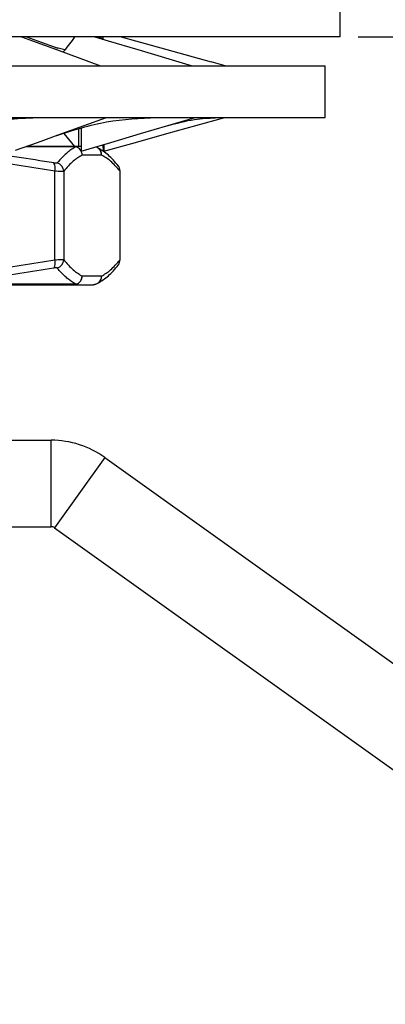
# Model space of a CAD drawing. Header units: millimetres. Extents: x 2502 to 2892, y 1247 to 1516.
# Tile 17 of 21: x 2734 to 2747, y 1412 to 1446. Entities that reach past the tile are written whole.
import ezdxf

# ---------------------------------------------------------------- set-up
doc = ezdxf.new("R2010")
doc.units = ezdxf.units.MM
doc.layers.add('尺寸线层', color=3, linetype='Continuous', lineweight=18)
doc.layers.add('粗实线层', color=7, linetype='Continuous', lineweight=35)
doc.styles.add('标准', font='txt', dxfattribs={"width": 0.667})
doc.dimstyles.new('对齐', dxfattribs={"dimtxt": 3, "dimasz": 2.5, "dimexe": 1.25, "dimexo": 0.625, "dimtad": 1, "dimdsep": 46, "dimtxsty": '标准', "dimcen": 2.5, "dimclrd": 3, "dimclre": 3, "dimclrt": 3, "dimadec": 0, "dimazin": 0, "dimtfac": 1, "dimtmove": 0, "dimatfit": 3, "dimfxl": 1, "dimarcsym": 0})

# ---------------------------------------------------------------- blocks, each defined once
blk = doc.blocks.new('*D21')
at = {"layer": 'Defpoints', "color": 0, "transparency": 16777216}
for p in [(2745.113, 1445.695), (2760.178, 1414.521), (2793.448, 1414.521)]:
    blk.add_point(p, dxfattribs=at)
at = {"layer": '尺寸线层', "color": 3, "linetype": 'Continuous', "lineweight": -2, "transparency": 16777216}
for p, q in [((2745.738, 1445.695), (2794.698, 1445.695)), ((2793.448, 1441.695), (2793.448, 1418.521)), ((2760.803, 1414.521), (2794.698, 1414.521))]:
    blk.add_line(p, q, dxfattribs=at)
at = {"layer": '尺寸线层', "color": 3, "transparency": 16777216}
for points in [[(2792.781, 1441.695), (2794.115, 1441.695), (2793.448, 1445.695)], [(2792.781, 1418.521), (2794.115, 1418.521), (2793.448, 1414.521)]]:
    blk.add_solid(points, dxfattribs=at)
at = {"layer": '尺寸线层', "color": 3, "transparency": 16777216, "insert": (2789.823, 1430.108), "char_height": 6, "attachment_point": 5, "rotation": 90, "style": '标准'}
blk.add_mtext('31.2', dxfattribs=at)

msp = doc.modelspace()

# ---------------------------------------------------------------- linework, layer by layer
at = {"layer": '粗实线层', "color": 7, "linetype": 'Continuous', "lineweight": 25}
for p, q in [((2745.113, 1445.695), (2745.113, 1447.195)), ((2745.113, 1445.695), (2701.113, 1445.695)), ((2736.687, 1445.695), (2736.888, 1445.636)), ((2736.886, 1445.611), (2736.895, 1445.695)), ((2735.559, 1445.24), (2735.278, 1445.316)), ((2741.118, 1444.69), (2740.63, 1444.831)), ((2723.113, 1444.695), (2744.593, 1444.695)), ((2744.593, 1442.895), (2744.593, 1444.695)), ((2723.113, 1442.895), (2744.593, 1442.895)), ((2740.777, 1442.886), (2740.894, 1442.895)), ((2736.039, 1442.481), (2736.039, 1441.895)), ((2736.122, 1442.503), (2736.122, 1441.729)), ((2735.903, 1441.895), (2735.535, 1442.344)), ((2736.122, 1441.895), (2735.864, 1441.895)), ((2736.913, 1441.729), (2736.877, 1441.951)), ((2736.913, 1441.962), (2736.913, 1441.729)), ((2736.836, 1441.595), (2736.161, 1441.595)), ((2735.218, 1437.958), (2735.218, 1441.033)), ((2735.522, 1441.033), (2735.522, 1437.958)), ((2737.475, 1437.958), (2737.475, 1441.033)), ((2737.48, 1437.956), (2737.48, 1441.035)), ((2737.475, 1437.946), (2737.478, 1437.973)), ((2736.836, 1437.395), (2736.161, 1437.395)), ((2735.951, 1437.11), (2730.617, 1437.11)), ((2735.864, 1437.095), (2736.539, 1437.095)), ((2736.631, 1437.11), (2736.539, 1437.095)), ((2720.077, 1431.695), (2735.086, 1431.695)), ((2735.086, 1428.695), (2735.086, 1431.695)), ((2736.949, 1431.098), (2735.203, 1428.658)), ((2736.949, 1431.098), (2760.061, 1414.559)), ((2715.113, 1428.695), (2735.086, 1428.695)), ((2735.203, 1428.658), (2758.315, 1412.119))]:
    msp.add_line(p, q, dxfattribs=at)
at = {"layer": '粗实线层', "color": 8, "linetype": 'Continuous', "lineweight": 25}
for p, q in [((2735.951, 1441.881), (2734.224, 1441.881)), ((2737.475, 1441.03), (2737.475, 1441.033)), ((2737.475, 1437.958), (2737.475, 1437.963))]:
    msp.add_line(p, q, dxfattribs=at)
at = {"layer": '粗实线层', "color": 7, "linetype": 'Continuous', "lineweight": 25, "flags": 128}
for points in [[(2734.063, 1445.695), (2734.44, 1445.558), (2735.273, 1445.254), (2736.801, 1444.695)], [(2734.225, 1445.695), (2734.607, 1445.558), (2735.316, 1445.303)], [(2736.601, 1445.695), (2737.065, 1445.558), (2738.091, 1445.254), (2739.973, 1444.695)], [(2737.513, 1445.695), (2738.008, 1445.558), (2739.103, 1445.254), (2740.63, 1444.83)], [(2733.85, 1441.761), (2734.607, 1442.033), (2735.452, 1442.337), (2737.003, 1442.895)], [(2736.122, 1441.729), (2737.154, 1442.033), (2738.187, 1442.337), (2740.081, 1442.895)], [(2736.913, 1441.729), (2738.008, 1442.033), (2739.103, 1442.337), (2741.113, 1442.895)]]:
    msp.add_lwpolyline(points, dxfattribs=at)
at = {"layer": '粗实线层', "color": 7, "linetype": 'Continuous', "lineweight": 25}
for centre, radius, start, end in [((2735.863, 1441.625), 0.271, 71.047, 89.9795), ((2736.541, 1441.601), 0.294, 51.405, 70.5579), ((2734.877, 1441.128), 0.354, 344.2965, 32.3406), ((2735.218, 1441.025), 0.304, 1.4998, 74.6484), ((2737.186, 1441.039), 0.289, 358.6671, 44.3685), ((2734.877, 1437.862), 0.354, 327.6594, 15.7035), ((2735.218, 1437.966), 0.304, 285.3516, 358.5002), ((2735.862, 1437.394), 0.299, 270.2458, 0.2436), ((2736.537, 1437.394), 0.299, 270.2458, 0.2436), ((2735.863, 1437.366), 0.271, 270.0206, 288.953), ((2736.541, 1437.39), 0.294, 287.805, 308.7172), ((2735.086, 1428.495), 3.2, 54.4128, 90), ((2735.086, 1428.495), 0.2, 54.4128, 90)]:
    msp.add_arc(centre, radius, start, end, dxfattribs=at)
at = {"layer": '粗实线层', "color": 8, "linetype": 'Continuous', "lineweight": 25}
for centre, radius, start, end in [((2735.863, 1441.598), 0.297, 29.4214, 89.8891), ((2735.859, 1441.594), 0.301, 29.4082, 72.2154), ((2736.537, 1441.596), 0.299, 359.8109, 71.8501), ((2736.539, 1441.598), 0.297, 359.4116, 51.3039), ((2735.858, 1441.593), 0.303, 0.4835, 27.2422), ((2735.859, 1441.595), 0.302, 359.9872, 26.8562), ((2737.185, 1437.952), 0.29, 322.1468, 1.308), ((2736.539, 1437.392), 0.297, 308.8175, 0.5883)]:
    msp.add_arc(centre, radius, start, end, dxfattribs=at)
at = {"layer": '粗实线层', "color": 7, "linetype": 'Continuous', "lineweight": 25}
for points, knots in [([(2735.499, 1445.171), (2735.512, 1445.185), (2735.676, 1445.36), (2735.798, 1445.535), (2735.911, 1445.695)], [0, 0, 0, 0, 0.078787, 1, 1, 1, 1]), ([(2730.437, 1441.9), (2730.783, 1442.063), (2731.466, 1442.384), (2732.561, 1442.688), (2733.644, 1442.868), (2734.366, 1442.886), (2734.717, 1442.895)], [0, 0, 0, 0, 0.267398, 0.526525, 0.769732, 1, 1, 1, 1]), ([(2735.278, 1442.275), (2735.856, 1442.458), (2737.018, 1442.826), (2738.169, 1442.872), (2738.747, 1442.895)], [0, 0, 0, 0, 0.497223, 1, 1, 1, 1]), ([(2739.103, 1442.607), (2739.431, 1442.695), (2740.046, 1442.86), (2740.544, 1442.878), (2740.777, 1442.886)], [0, 0, 0, 0, 0.532706, 1, 1, 1, 1]), ([(2735.176, 1441.318), (2734.749, 1441.389), (2733.904, 1441.53), (2732.719, 1441.686), (2731.626, 1441.805), (2730.952, 1441.856), (2730.617, 1441.881)], [0, 0, 0, 0, 0.282629, 0.55853, 0.780411, 1, 1, 1, 1]), ([(2735.864, 1441.895), (2735.606, 1441.895), (2735.182, 1441.895), (2734.495, 1441.895), (2734.225, 1441.895)], [0, 0, 0, 0, 0.607021, 1, 1, 1, 1]), ([(2735.951, 1441.881), (2735.904, 1441.856), (2735.807, 1441.805), (2735.651, 1441.686), (2735.481, 1441.53), (2735.36, 1441.389), (2735.298, 1441.318)], [0, 0, 0, 0, 0.219606, 0.441512, 0.717389, 1, 1, 1, 1]), ([(2737.414, 1441.218), (2737.3, 1441.351), (2737.071, 1441.618), (2736.837, 1441.761), (2736.72, 1441.833)], [0, 0, 0, 0, 0.499774, 1, 1, 1, 1]), ([(2735.218, 1441.033), (2734.44, 1441.16), (2732.934, 1441.406), (2731.415, 1441.534), (2730.681, 1441.595)], [0, 0, 0, 0, 0.516491, 1, 1, 1, 1]), ([(2736.161, 1441.595), (2736.058, 1441.534), (2735.844, 1441.406), (2735.631, 1441.16), (2735.522, 1441.033)], [0, 0, 0, 0, 0.483507, 1, 1, 1, 1]), ([(2737.475, 1441.033), (2737.366, 1441.16), (2737.153, 1441.406), (2736.94, 1441.534), (2736.836, 1441.595)], [0, 0, 0, 0, 0.5164891, 1, 1, 1, 1]), ([(2735.298, 1441.318), (2735.295, 1441.315), (2735.288, 1441.311), (2735.26, 1441.309), (2735.223, 1441.311), (2735.192, 1441.315), (2735.176, 1441.318)], [0, 0, 0, 0, 0.250654, 0.499905, 0.749188, 1, 1, 1, 1]), ([(2735.522, 1441.033), (2735.513, 1441.03), (2735.495, 1441.025), (2735.427, 1441.024), (2735.335, 1441.025), (2735.257, 1441.03), (2735.218, 1441.033)], [0, 0, 0, 0, 0.249979, 0.499802, 0.749724, 1, 1, 1, 1]), ([(2735.176, 1437.673), (2734.394, 1437.545), (2732.881, 1437.299), (2731.355, 1437.172), (2730.617, 1437.11)], [0, 0, 0, 0, 0.516827, 1, 1, 1, 1]), ([(2730.681, 1437.395), (2731.415, 1437.457), (2732.934, 1437.585), (2734.44, 1437.831), (2735.218, 1437.958)], [0, 0, 0, 0, 0.483506, 1, 1, 1, 1]), ([(2735.298, 1437.673), (2735.295, 1437.675), (2735.288, 1437.68), (2735.262, 1437.682), (2735.225, 1437.681), (2735.192, 1437.675), (2735.176, 1437.673)], [0, 0, 0, 0, 0.237983, 0.473133, 0.736469, 1, 1, 1, 1]), ([(2735.218, 1437.958), (2735.257, 1437.961), (2735.335, 1437.965), (2735.427, 1437.967), (2735.495, 1437.965), (2735.513, 1437.961), (2735.522, 1437.958)], [0, 0, 0, 0, 0.250525, 0.500532, 0.750272, 1, 1, 1, 1]), ([(2735.951, 1437.11), (2735.909, 1437.132), (2735.825, 1437.176), (2735.698, 1437.268), (2735.584, 1437.366), (2735.481, 1437.468), (2735.39, 1437.565), (2735.329, 1437.637), (2735.298, 1437.673)], [0, 0, 0, 0, 0.19243, 0.386132, 0.582601, 0.720034, 0.859054, 1, 1, 1, 1]), ([(2735.522, 1437.958), (2735.631, 1437.831), (2735.844, 1437.585), (2736.058, 1437.457), (2736.161, 1437.395)], [0, 0, 0, 0, 0.51649, 1, 1, 1, 1]), ([(2736.72, 1437.158), (2736.837, 1437.23), (2737.071, 1437.373), (2737.3, 1437.64), (2737.414, 1437.774)], [0, 0, 0, 0, 0.500227, 1, 1, 1, 1]), ([(2736.836, 1437.395), (2736.94, 1437.457), (2737.153, 1437.585), (2737.366, 1437.831), (2737.475, 1437.958)], [0, 0, 0, 0, 0.483516, 1, 1, 1, 1]), ([(2735.951, 1437.11), (2735.98, 1437.122), (2736.038, 1437.147), (2736.105, 1437.216), (2736.152, 1437.301), (2736.158, 1437.364), (2736.161, 1437.395)], [0, 0, 0, 0, 0.2457721, 0.4999991, 0.7499995, 1, 1, 1, 1]), ([(2730.566, 1437.095), (2731.158, 1437.095), (2732.35, 1437.095), (2733.832, 1437.095), (2735.06, 1437.095), (2735.597, 1437.095), (2735.864, 1437.095)], [0, 0, 0, 0, 0.248295, 0.5, 0.751705, 1, 1, 1, 1])]:
    msp.add_open_spline(points, degree=3, knots=knots, dxfattribs=at)

# ---------------------------------------------------------------- dimensions: what is measured, and where the dimension line sits
at = {"layer": '尺寸线层'}
dim = msp.add_linear_dim(base=(2793.448, 1414.521), p1=(2745.113, 1445.695), p2=(2760.178, 1414.521), angle=90, dimstyle='对齐', override={"dimtxt": 6, "dimasz": 4, "dimdec": 1, "dimarcsym": 1}, dxfattribs=at)
dim.commit()
dim.dimension.update_dxf_attribs({"geometry": '*D21', "text_midpoint": (2789.823, 1430.108)})

doc.saveas('drawing.dxf')
